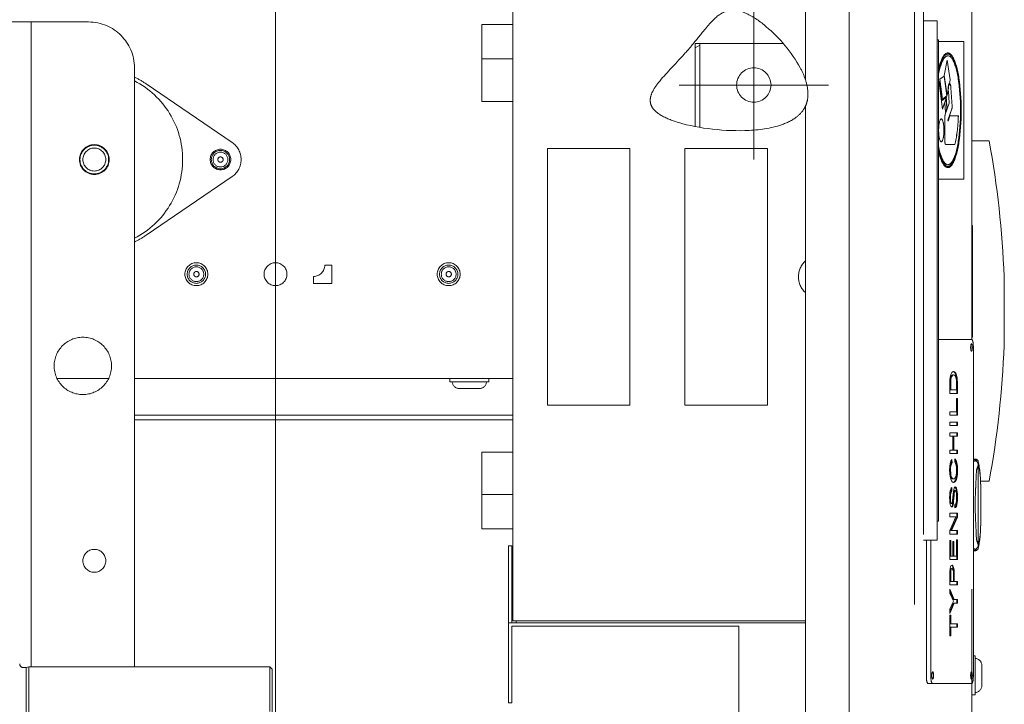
# Model space of a CAD drawing. Header units: millimetres. Extents: x -25606 to 96684, y -22894 to 47132.
# Tile 77 of 89: x 9347 to 9776, y 7833 to 8132. Entities that reach past the tile are written whole.
import ezdxf

# ---------------------------------------------------------------- set-up
doc = ezdxf.new("R2010")
doc.units = ezdxf.units.MM
doc.header["$LTSCALE"] = 50
doc.linetypes.add('A_CARA_15', pattern=[7.6, 5, -1.3, 0, -1.3])
doc.linetypes.add('A_CARA_16', pattern=[11.4, 6, -1.8, 0, -1.8, 0, -1.8])
for name, color, linetype, lineweight in [('CA_OSY', 5, 'A_CARA_15', 18), ('CA_POHHRA18', 8, 'Continuous', 18), ('CA_SRAFY', 9, 'Continuous', 13), ('CA_TG', 9, 'A_CARA_16', 13)]:
    doc.layers.add(name, color=color, linetype=linetype, lineweight=lineweight)

# ---------------------------------------------------------------- blocks, each defined once
blk = doc.blocks.new('tg')
h = blk.add_hatch()
h.set_pattern_fill('ANSI31', color=252, scale=254, angle=345, style=0)
h.set_pattern_definition([(30, (1065.013, 4011), (-15.87501, 27.4963), [])])
edge = h.paths.add_edge_path()
edge.add_spline(control_points=[(5561.44, 7111.52), (5560.77, 7111.63), (5560.1, 7111.75), (5559.44, 7111.88)], knot_values=[13.825662, 13.825662, 13.825662, 13.825662, 14.000098, 14.000098, 14.000098, 14.000098], degree=3, periodic=0)
edge.add_line((5559.44, 7111.88), (5559.44, 7111.88))
edge.add_line((5559.44, 7111.88), (5559.44, 7148.08))
edge.add_line((5559.44, 7148.08), (5561.44, 7148.08))
edge.add_line((5561.44, 7148.08), (5561.44, 7111.52))
edge.add_line((5561.44, 7111.52), (5561.44, 7111.52))
edge = h.paths.add_edge_path()
edge.add_line((4448.44, 6141.46), (4448.44, 6226.45))
edge.add_spline(control_points=[(4448.44, 6226.45), (4449.11, 6226.22), (4449.78, 6225.97), (4450.44, 6225.72)], knot_values=[10.864235, 10.864235, 10.864235, 10.864235, 11.074814, 11.074814, 11.074814, 11.074814], degree=3, periodic=0)
edge.add_line((4450.44, 6225.72), (4450.44, 6225.72))
edge.add_line((4450.44, 6225.72), (4450.44, 6142.04))
edge.add_spline(control_points=[(4450.44, 6142.04), (4450.27, 6141.99), (4450.09, 6141.94), (4449.43, 6141.74), (4448.94, 6141.6), (4448.44, 6141.46)], knot_values=[22.713594, 22.713594, 22.713594, 22.713594, 22.768373, 22.768373, 22.922016, 22.922016, 22.922016, 22.922016], degree=3, periodic=0)
edge = h.paths.add_edge_path()
edge.add_ellipse((5557.44, 6158.55), major_axis=(-3, 4), ratio=1, start_angle=270, end_angle=299.5519)
edge.add_line((5559.44, 6163.13), (5559.44, 6212.82))
edge.add_line((5559.44, 6212.82), (5559.44, 6212.82))
edge.add_spline(control_points=[(5559.44, 6212.82), (5559.83, 6212.95), (5560.22, 6213.08), (5560.89, 6213.27), (5561.16, 6213.35), (5561.44, 6213.43)], knot_values=[5.579232, 5.579232, 5.579232, 5.579232, 5.705995, 5.705995, 5.795124, 5.795124, 5.795124, 5.795124], degree=3, periodic=0)
edge.add_line((5561.44, 6213.43), (5561.44, 6161.55))
at = {"color": 252}
for p, q in [((5658.94, 7234), (5658.94, 6857)), ((5679.94, 7234), (5679.94, 7019)), ((5607.44, 7132.34), (5607.44, 7203.5)), ((5654.94, 7203.5), (5654.94, 6858.5)), ((5479.94, 7196.38), (5479.94, 6896.38)), ((5584.94, 7162.5), (5584.94, 7097.5)), ((5294.94, 7157.5), (5259.94, 7157.5)), ((5269.94, 7157.5), (5269.94, 6876.25)), ((5479.94, 7156.38), (5466.44, 7156.38)), ((5466.44, 7156.38), (5466.44, 7122.88)), ((5664.94, 7158), (5658.94, 7158)), ((5664.94, 6931.5), (5664.94, 7158)), ((5559.44, 7111.88), (5559.44, 7148.08)), ((5559.44, 7148.08), (5597.8, 7148.08)), ((5561.44, 7111.52), (5561.44, 7148.08)), ((5665.44, 7149.75), (5664.94, 7149.75)), ((5665.44, 7149.75), (5665.44, 6939.75)), ((5676.44, 7149), (5665.44, 7149)), ((5676.44, 7089), (5676.44, 7149)), ((5669.49, 7144), (5669.56, 7144)), ((5669.54, 7142.75), (5669.56, 7142.75)), ((5479.94, 7141.38), (5466.44, 7141.38)), ((5667.97, 7134.16), (5669.26, 7140.89)), ((5670.48, 7132.29), (5669.25, 7140.82)), ((5669.26, 7140.89), (5670.51, 7132.29)), ((5314.94, 6876.25), (5314.94, 7137.5)), ((5666.07, 7132.49), (5667.88, 7133.92)), ((5667.86, 7133.91), (5669.1, 7125.32)), ((5667.88, 7133.92), (5669.13, 7125.32)), ((5669.21, 7125.57), (5667.97, 7134.16)), ((5357.51, 7104.93), (5319.99, 7130.54)), ((5617.44, 7130), (5552.44, 7130)), ((5665.72, 7130.95), (5666.03, 7131.84)), ((5667.14, 7119.54), (5665.72, 7130.95)), ((5666.01, 7131.79), (5667.08, 7123.26)), ((5666.03, 7131.84), (5667.1, 7123.26)), ((5667.16, 7123.76), (5666.07, 7132.49)), ((5670.18, 7130.7), (5670.48, 7132.29)), ((5670.2, 7130.7), (5670.18, 7130.7)), ((5670.51, 7132.29), (5670.2, 7130.7)), ((5670.51, 7132.29), (5670.48, 7132.29)), ((5669.1, 7125.32), (5667.15, 7123.77)), ((5669.13, 7125.32), (5667.16, 7123.76)), ((5669.13, 7125.32), (5669.1, 7125.32)), ((5669.2, 7125.64), (5669.66, 7128)), ((5669.68, 7128), (5669.21, 7125.57)), ((5669.68, 7128), (5669.66, 7128)), ((5670.1, 7122.12), (5669.76, 7127.33)), ((5671.38, 7120.7), (5670.84, 7128.71)), ((5670.87, 7128.71), (5671.4, 7120.7)), ((5479.94, 7122.88), (5466.44, 7122.88)), ((5667.1, 7123.26), (5667.08, 7123.26)), ((5667.1, 7123.26), (5668.91, 7124.69)), ((5668.91, 7124.69), (5667.14, 7119.54)), ((5668.88, 7124.66), (5667.14, 7119.6)), ((5668.26, 7122.18), (5668.88, 7124)), ((5668.53, 7118.08), (5668.26, 7122.18)), ((5668.38, 7117.09), (5670.1, 7122.12)), ((5668.86, 7123.94), (5669.13, 7119.9)), ((5668.88, 7124), (5669.15, 7119.9)), ((5607.44, 6836), (5607.44, 7120.77)), ((5669.15, 7119.9), (5668.53, 7118.08)), ((5669.13, 7119.9), (5668.53, 7118.14)), ((5669.15, 7119.9), (5669.13, 7119.9)), ((5669.59, 7114.66), (5671.28, 7119.6)), ((5671.31, 7119.6), (5669.61, 7114.66)), ((5668.17, 7106), (5668.17, 7115.44)), ((5669.61, 7114.66), (5669.59, 7114.66)), ((5669.65, 7114.25), (5669.59, 7114.66)), ((5669.61, 7114.66), (5669.68, 7114.25)), ((5669.68, 7114.25), (5669.65, 7114.25)), ((5669.68, 7114.25), (5670.45, 7116.5)), ((5670.45, 7116.5), (5674.11, 7116.5)), ((5672.56, 7104), (5668.64, 7104)), ((5679.94, 7105.68), (5687.53, 7105.68)), ((5494.94, 7102.38), (5494.94, 6990.38)), ((5530.94, 7102.38), (5494.94, 7102.38)), ((5530.94, 6990.38), (5530.94, 7102.38)), ((5554.94, 7102.38), (5554.94, 6990.38)), ((5590.94, 7102.38), (5554.94, 7102.38)), ((5590.94, 6990.38), (5590.94, 7102.38)), ((5669.54, 7095.25), (5669.56, 7095.25)), ((5669.49, 7094), (5669.56, 7094)), ((5319.99, 7064.46), (5357.51, 7090.07)), ((5665.44, 7089), (5676.44, 7089)), ((5680.24, 7068.7), (5679.94, 7068.7)), ((5680.24, 7068.7), (5680.24, 7020.07)), ((5397.94, 7051.5), (5400.94, 7051.5)), ((5400.94, 7051.5), (5400.94, 7043.5)), ((5392.94, 7043.5), (5392.94, 7046.5)), ((5400.94, 7043.5), (5392.94, 7043.5)), ((5679.95, 7019), (5665.44, 7019)), ((5680.24, 7020.07), (5679.94, 7020.07)), ((5680.65, 6872), (5680.65, 7016)), ((5672.02, 7005.06), (5671.61, 7004.92)), ((5672.4, 7004.92), (5672.02, 7005.06)), ((5281.22, 7002), (5303.67, 7002)), ((5314.94, 7002), (5479.94, 7002)), ((5452.44, 7002), (5452.44, 7000.5)), ((5469.44, 7002), (5469.44, 7000.5)), ((5670.43, 7001.54), (5670.38, 7000.6)), ((5670.53, 7002.4), (5670.43, 7001.54)), ((5670.55, 7001.46), (5670.49, 7000.6)), ((5670.65, 7003.19), (5670.53, 7002.4)), ((5670.69, 7002.26), (5670.55, 7001.46)), ((5670.84, 7001.46), (5670.55, 7001.46)), ((5670.92, 7003.98), (5670.65, 7003.19)), ((5670.92, 7002.9), (5670.69, 7002.26)), ((5670.99, 7002.26), (5670.69, 7002.26)), ((5670.78, 7000.6), (5670.84, 7001.46)), ((5670.84, 7001.46), (5670.99, 7002.26)), ((5671.23, 7004.56), (5670.92, 7003.98)), ((5671.27, 7003.34), (5670.92, 7002.9)), ((5671.21, 7002.9), (5670.92, 7002.9)), ((5670.99, 7002.26), (5671.21, 7002.9)), ((5671.21, 7002.9), (5671.57, 7003.34)), ((5671.61, 7004.92), (5671.23, 7004.56)), ((5671.73, 7003.55), (5671.27, 7003.34)), ((5671.57, 7003.34), (5671.27, 7003.34)), ((5671.57, 7003.34), (5672.02, 7003.55)), ((5672.02, 7003.55), (5671.73, 7003.55)), ((5671.87, 7005.01), (5672.1, 7004.92)), ((5672.02, 7003.55), (5672.38, 7003.41)), ((5672.1, 7004.92), (5672.42, 7004.7)), ((5672.4, 7004.92), (5672.1, 7004.92)), ((5672.38, 7003.41), (5672.67, 7003.19)), ((5672.71, 7004.7), (5672.4, 7004.92)), ((5672.42, 7004.7), (5672.68, 7004.34)), ((5672.71, 7004.7), (5672.42, 7004.7)), ((5672.67, 7003.19), (5672.91, 7002.83)), ((5672.68, 7004.34), (5672.89, 7003.91)), ((5672.98, 7004.34), (5672.68, 7004.34)), ((5672.98, 7004.34), (5672.71, 7004.7)), ((5672.89, 7003.91), (5673.08, 7003.41)), ((5673.18, 7003.91), (5672.89, 7003.91)), ((5672.91, 7002.83), (5673.08, 7002.33)), ((5673.18, 7003.91), (5672.98, 7004.34)), ((5673.08, 7003.41), (5673.2, 7002.9)), ((5673.37, 7003.41), (5673.08, 7003.41)), ((5673.08, 7002.33), (5673.2, 7001.82)), ((5673.37, 7003.41), (5673.18, 7003.91)), ((5673.2, 7002.9), (5673.31, 7002.26)), ((5673.49, 7002.9), (5673.2, 7002.9)), ((5673.2, 7001.82), (5673.27, 7001.25)), ((5673.27, 7001.25), (5673.31, 7000.46)), ((5673.31, 7002.26), (5673.37, 7001.46)), ((5673.6, 7002.26), (5673.31, 7002.26)), ((5673.49, 7002.9), (5673.37, 7003.41)), ((5673.37, 7001.46), (5673.41, 7000.6)), ((5673.66, 7001.46), (5673.37, 7001.46)), ((5673.6, 7002.26), (5673.49, 7002.9)), ((5673.66, 7001.46), (5673.6, 7002.26)), ((5673.7, 7000.6), (5673.66, 7001.46)), ((5452.44, 7000.5), (5469.44, 7000.5)), ((5456.64, 6997.6), (5465.24, 6997.6)), ((5670.38, 7000.6), (5670.36, 6999.45)), ((5670.36, 6999.45), (5670.36, 6995.49)), ((5670.49, 7000.6), (5670.47, 6999.45)), ((5670.76, 6999.45), (5670.47, 6999.45)), ((5670.47, 6999.45), (5670.47, 6997)), ((5673.31, 6997), (5670.47, 6997)), ((5670.78, 7000.6), (5670.49, 7000.6)), ((5670.76, 6999.45), (5670.78, 7000.6)), ((5670.76, 6997), (5670.76, 6999.45)), ((5673.31, 7000.46), (5673.31, 6997)), ((5673.41, 7000.6), (5673.41, 6995.49)), ((5673.7, 7000.6), (5673.41, 7000.6)), ((5673.7, 6995.49), (5673.7, 7000.6)), ((5670.36, 6995.49), (5673.7, 6995.49)), ((5673.7, 6993.33), (5673.31, 6993.33)), ((5673.31, 6993.33), (5673.31, 6987.5)), ((5673.41, 6993.33), (5673.41, 6985.98)), ((5673.7, 6985.98), (5673.7, 6993.33)), ((5494.94, 6990.38), (5530.94, 6990.38)), ((5554.94, 6990.38), (5590.94, 6990.38)), ((5314.94, 6986), (5479.94, 6986)), ((5314.94, 6984), (5479.94, 6984)), ((5670.36, 6987.5), (5670.36, 6985.98)), ((5673.31, 6987.5), (5670.36, 6987.5)), ((5670.36, 6985.98), (5673.7, 6985.98)), ((5673.7, 6982.96), (5670.36, 6982.96)), ((5670.36, 6982.96), (5670.36, 6981.45)), ((5670.36, 6981.45), (5673.7, 6981.45)), ((5673.41, 6982.96), (5673.41, 6981.45)), ((5673.7, 6981.45), (5673.7, 6982.96)), ((5673.7, 6978.35), (5670.36, 6978.35)), ((5670.36, 6978.35), (5670.36, 6976.84)), ((5670.36, 6976.84), (5671.73, 6976.84)), ((5671.73, 6976.84), (5671.73, 6970.79)), ((5671.83, 6976.84), (5671.83, 6970.79)), ((5673.7, 6976.84), (5671.83, 6976.84)), ((5672.13, 6970.79), (5672.13, 6976.84)), ((5673.41, 6978.35), (5673.41, 6976.84)), ((5673.7, 6976.84), (5673.7, 6978.35)), ((5671.73, 6970.79), (5670.36, 6970.79)), ((5670.36, 6970.79), (5670.36, 6969.28)), ((5673.7, 6970.79), (5671.83, 6970.79)), ((5673.41, 6970.79), (5673.41, 6969.28)), ((5673.7, 6969.28), (5673.7, 6970.79)), ((5466.44, 6969.88), (5466.44, 6936.38)), ((5479.94, 6969.88), (5466.44, 6969.88)), ((5670.36, 6969.28), (5673.7, 6969.28)), ((5671.3, 6966.69), (5670.88, 6965.97)), ((5671.4, 6965.18), (5671.3, 6966.69)), ((5672.62, 6966.98), (5672.52, 6965.46)), ((5672.6, 6966.59), (5672.83, 6966.26)), ((5673.12, 6966.26), (5672.62, 6966.98)), ((5681.41, 6966.88), (5680.65, 6966.88)), ((5680.65, 6966.6), (5681.44, 6966.6)), ((5681.44, 6966.01), (5681.44, 6966.6)), ((5670.38, 6963.66), (5670.3, 6962.08)), ((5670.57, 6964.96), (5670.38, 6963.66)), ((5670.44, 6963.09), (5670.4, 6962.01)), ((5670.57, 6963.95), (5670.44, 6963.09)), ((5670.74, 6963.09), (5670.44, 6963.09)), ((5670.88, 6965.97), (5670.57, 6964.96)), ((5670.8, 6964.6), (5670.57, 6963.95)), ((5670.86, 6963.95), (5670.57, 6963.95)), ((5670.7, 6962.01), (5670.74, 6963.09)), ((5670.74, 6963.09), (5670.86, 6963.95)), ((5671.11, 6965.18), (5670.8, 6964.6)), ((5671.09, 6964.6), (5670.8, 6964.6)), ((5670.86, 6963.95), (5671.09, 6964.6)), ((5671.04, 6966.24), (5671.11, 6965.18)), ((5671.09, 6964.6), (5671.4, 6965.18)), ((5671.4, 6965.18), (5671.11, 6965.18)), ((5672.52, 6965.46), (5672.89, 6964.96)), ((5672.83, 6966.26), (5673.18, 6965.18)), ((5673.12, 6966.26), (5672.83, 6966.26)), ((5672.89, 6964.96), (5673.14, 6964.17)), ((5673.47, 6965.18), (5673.12, 6966.26)), ((5673.14, 6964.17), (5673.31, 6963.16)), ((5673.18, 6965.18), (5673.39, 6963.81)), ((5673.47, 6965.18), (5673.18, 6965.18)), ((5673.31, 6963.16), (5673.35, 6961.94)), ((5673.39, 6963.81), (5673.45, 6962.15)), ((5673.68, 6963.81), (5673.39, 6963.81)), ((5673.45, 6962.15), (5673.41, 6960.35)), ((5673.74, 6962.15), (5673.45, 6962.15)), ((5673.68, 6963.81), (5673.47, 6965.18)), ((5673.74, 6962.15), (5673.68, 6963.81)), ((5673.7, 6960.35), (5673.74, 6962.15)), ((5681.44, 6966.01), (5680.65, 6966.01)), ((5682.78, 6964.73), (5682.78, 6965.87)), ((5682.78, 6929.51), (5682.78, 6964.26)), ((5670.3, 6962.08), (5670.36, 6960.57)), ((5670.36, 6960.57), (5670.51, 6959.27)), ((5670.4, 6962.01), (5670.47, 6960.78)), ((5670.7, 6962.01), (5670.4, 6962.01)), ((5670.47, 6960.78), (5670.59, 6959.78)), ((5670.76, 6960.78), (5670.47, 6960.78)), ((5670.51, 6959.27), (5670.78, 6958.12)), ((5670.59, 6959.78), (5670.82, 6958.98)), ((5670.88, 6959.78), (5670.59, 6959.78)), ((5670.76, 6960.78), (5670.7, 6962.01)), ((5670.88, 6959.78), (5670.76, 6960.78)), ((5670.78, 6958.12), (5671.11, 6957.33)), ((5670.82, 6958.98), (5671.09, 6958.55)), ((5671.11, 6958.98), (5670.82, 6958.98)), ((5671.11, 6958.98), (5670.88, 6959.78)), ((5671.09, 6958.55), (5671.4, 6958.26)), ((5671.38, 6958.55), (5671.09, 6958.55)), ((5671.38, 6958.55), (5671.11, 6958.98)), ((5671.69, 6958.26), (5671.38, 6958.55)), ((5671.4, 6958.26), (5671.71, 6958.19)), ((5671.69, 6958.26), (5671.4, 6958.26)), ((5672, 6958.19), (5671.69, 6958.26)), ((5672, 6958.19), (5671.71, 6958.19)), ((5672.4, 6958.26), (5672, 6958.19)), ((5672.75, 6958.62), (5672.4, 6958.26)), ((5672.97, 6957.98), (5672.6, 6957.26)), ((5673.02, 6959.13), (5672.75, 6958.62)), ((5672.89, 6957.26), (5673.27, 6957.98)), ((5673.24, 6959.06), (5672.97, 6957.98)), ((5673.27, 6957.98), (5672.97, 6957.98)), ((5673.2, 6959.92), (5673.02, 6959.13)), ((5673.33, 6960.86), (5673.2, 6959.92)), ((5673.41, 6960.35), (5673.24, 6959.06)), ((5673.54, 6959.06), (5673.24, 6959.06)), ((5673.27, 6957.98), (5673.54, 6959.06)), ((5673.35, 6961.94), (5673.33, 6960.86)), ((5673.7, 6960.35), (5673.41, 6960.35)), ((5673.54, 6959.06), (5673.7, 6960.35)), ((5670.78, 6953.8), (5670.59, 6953.15)), ((5671.03, 6954.23), (5670.78, 6953.8)), ((5671.01, 6954.2), (5671.03, 6952.94)), ((5671.3, 6954.45), (5671.03, 6954.23)), ((5671.11, 6957.33), (5671.52, 6956.82)), ((5671.32, 6952.94), (5671.3, 6954.45)), ((5671.52, 6956.82), (5672, 6956.68)), ((5672.19, 6956.82), (5671.86, 6956.72)), ((5672.11, 6953.58), (5671.94, 6952.72)), ((5672, 6956.68), (5672.48, 6956.82)), ((5672.29, 6954.23), (5672.11, 6953.58)), ((5672.6, 6957.26), (5672.19, 6956.82)), ((5672.48, 6956.82), (5672.19, 6956.82)), ((5672.52, 6954.59), (5672.29, 6954.23)), ((5672.48, 6956.82), (5672.89, 6957.26)), ((5672.77, 6954.74), (5672.52, 6954.59)), ((5672.89, 6957.26), (5672.6, 6957.26)), ((5672.62, 6954.65), (5672.73, 6954.59)), ((5672.73, 6954.59), (5672.97, 6954.16)), ((5673.02, 6954.59), (5672.73, 6954.59)), ((5673.02, 6954.59), (5672.77, 6954.74)), ((5672.97, 6954.16), (5673.18, 6953.51)), ((5673.27, 6954.16), (5672.97, 6954.16)), ((5673.27, 6954.16), (5673.02, 6954.59)), ((5673.47, 6953.51), (5673.27, 6954.16)), ((5687.53, 6957.18), (5683.82, 6957.18)), ((5683.84, 6955.82), (5683.84, 6937.94)), ((5479.94, 6951.38), (5466.44, 6951.38)), ((5670.34, 6951.21), (5670.3, 6950.06)), ((5670.3, 6950.06), (5670.34, 6948.9)), ((5670.43, 6952.29), (5670.34, 6951.21)), ((5670.44, 6951.21), (5670.4, 6950.13)), ((5670.4, 6950.13), (5670.44, 6948.9)), ((5670.7, 6950.13), (5670.4, 6950.13)), ((5670.59, 6953.15), (5670.43, 6952.29)), ((5670.57, 6952.07), (5670.44, 6951.21)), ((5670.74, 6951.21), (5670.44, 6951.21)), ((5670.78, 6952.65), (5670.57, 6952.07)), ((5670.86, 6952.07), (5670.57, 6952.07)), ((5670.7, 6950.13), (5670.74, 6951.21)), ((5670.74, 6948.9), (5670.7, 6950.13)), ((5670.74, 6951.21), (5670.86, 6952.07)), ((5671.03, 6952.94), (5670.78, 6952.65)), ((5671.07, 6952.65), (5670.78, 6952.65)), ((5670.86, 6952.07), (5671.07, 6952.65)), ((5671.32, 6952.94), (5671.03, 6952.94)), ((5671.07, 6952.65), (5671.32, 6952.94)), ((5671.73, 6950.2), (5671.63, 6948.69)), ((5671.94, 6952.72), (5671.73, 6950.2)), ((5671.98, 6951.14), (5671.77, 6948.54)), ((5672.04, 6951.93), (5671.98, 6951.14)), ((5672.12, 6952.5), (5672.04, 6951.93)), ((5672.33, 6951.93), (5672.04, 6951.93)), ((5672.06, 6948.54), (5672.27, 6951.14)), ((5672.23, 6952.94), (5672.12, 6952.5)), ((5672.42, 6952.5), (5672.12, 6952.5)), ((5672.37, 6953.15), (5672.23, 6952.94)), ((5672.52, 6952.94), (5672.23, 6952.94)), ((5672.27, 6951.14), (5672.33, 6951.93)), ((5672.33, 6951.93), (5672.42, 6952.5)), ((5672.5, 6953.22), (5672.37, 6953.15)), ((5672.67, 6953.15), (5672.37, 6953.15)), ((5672.42, 6952.5), (5672.52, 6952.94)), ((5672.79, 6953.22), (5672.5, 6953.22)), ((5672.52, 6952.94), (5672.67, 6953.15)), ((5672.67, 6953.15), (5672.79, 6953.22)), ((5672.79, 6953.22), (5672.96, 6953.08)), ((5672.96, 6953.08), (5673.08, 6952.86)), ((5673.08, 6952.86), (5673.2, 6952.43)), ((5673.18, 6953.51), (5673.33, 6952.65)), ((5673.47, 6953.51), (5673.18, 6953.51)), ((5673.2, 6952.43), (5673.29, 6951.93)), ((5673.33, 6949.41), (5673.27, 6948.62)), ((5673.29, 6951.93), (5673.35, 6951.21)), ((5673.33, 6952.65), (5673.41, 6951.64)), ((5673.62, 6952.65), (5673.33, 6952.65)), ((5673.35, 6950.42), (5673.33, 6949.41)), ((5673.35, 6951.21), (5673.35, 6950.42)), ((5673.41, 6951.64), (5673.45, 6950.49)), ((5673.7, 6951.64), (5673.41, 6951.64)), ((5673.45, 6950.49), (5673.41, 6948.98)), ((5673.74, 6950.49), (5673.45, 6950.49)), ((5673.62, 6952.65), (5673.47, 6953.51)), ((5673.7, 6951.64), (5673.62, 6952.65)), ((5673.74, 6950.49), (5673.7, 6951.64)), ((5673.7, 6948.98), (5673.74, 6950.49)), ((5670.34, 6948.9), (5670.43, 6947.9)), ((5670.43, 6947.9), (5670.57, 6947.03)), ((5670.44, 6948.9), (5670.57, 6948.11)), ((5670.74, 6948.9), (5670.44, 6948.9)), ((5670.57, 6948.11), (5670.74, 6947.68)), ((5670.86, 6948.11), (5670.57, 6948.11)), ((5670.57, 6947.03), (5670.76, 6946.46)), ((5670.86, 6948.11), (5670.74, 6948.9)), ((5670.74, 6947.68), (5670.92, 6947.54)), ((5671.03, 6947.68), (5670.74, 6947.68)), ((5670.76, 6946.46), (5671.01, 6946.1)), ((5671.03, 6947.68), (5670.86, 6948.11)), ((5671.21, 6947.54), (5670.92, 6947.54)), ((5671.01, 6946.1), (5671.23, 6946.02)), ((5671.21, 6947.54), (5671.03, 6947.68)), ((5671.17, 6946.1), (5671.09, 6946.07)), ((5671.36, 6946.38), (5671.17, 6946.1)), ((5671.46, 6946.1), (5671.17, 6946.1)), ((5671.38, 6947.61), (5671.21, 6947.54)), ((5671.23, 6946.02), (5671.46, 6946.1)), ((5671.54, 6946.89), (5671.36, 6946.38)), ((5671.65, 6946.38), (5671.36, 6946.38)), ((5671.5, 6947.97), (5671.38, 6947.61)), ((5671.46, 6946.1), (5671.65, 6946.38)), ((5671.63, 6948.69), (5671.5, 6947.97)), ((5671.67, 6947.68), (5671.54, 6946.89)), ((5671.84, 6946.89), (5671.54, 6946.89)), ((5671.65, 6946.38), (5671.84, 6946.89)), ((5671.77, 6948.54), (5671.67, 6947.68)), ((5671.96, 6947.68), (5671.67, 6947.68)), ((5672.06, 6948.54), (5671.77, 6948.54)), ((5671.84, 6946.89), (5671.96, 6947.68)), ((5671.96, 6947.68), (5672.06, 6948.54)), ((5672.83, 6947.25), (5672.58, 6947.1)), ((5672.58, 6947.1), (5672.6, 6945.59)), ((5672.64, 6945.74), (5672.6, 6945.72)), ((5672.6, 6945.59), (5672.93, 6945.74)), ((5672.93, 6946.17), (5672.64, 6945.74)), ((5672.93, 6945.74), (5672.64, 6945.74)), ((5673.02, 6947.54), (5672.83, 6947.25)), ((5673.18, 6946.89), (5672.93, 6946.17)), ((5673.23, 6946.17), (5672.93, 6946.17)), ((5672.93, 6945.74), (5673.23, 6946.17)), ((5673.16, 6947.97), (5673.02, 6947.54)), ((5673.27, 6948.62), (5673.16, 6947.97)), ((5673.33, 6947.82), (5673.18, 6946.89)), ((5673.47, 6946.89), (5673.18, 6946.89)), ((5673.23, 6946.17), (5673.47, 6946.89)), ((5673.41, 6948.98), (5673.33, 6947.82)), ((5673.62, 6947.82), (5673.33, 6947.82)), ((5673.7, 6948.98), (5673.41, 6948.98)), ((5673.47, 6946.89), (5673.62, 6947.82)), ((5673.62, 6947.82), (5673.7, 6948.98)), ((5670.36, 6943.22), (5670.36, 6941.7)), ((5673.7, 6943.22), (5670.36, 6943.22)), ((5672.98, 6941.7), (5670.36, 6935.73)), ((5670.36, 6941.7), (5672.98, 6941.7)), ((5673.41, 6941.56), (5670.82, 6935.66)), ((5671.11, 6935.66), (5673.7, 6941.56)), ((5673.41, 6943.22), (5673.41, 6941.56)), ((5673.7, 6941.56), (5673.41, 6941.56)), ((5673.7, 6941.56), (5673.7, 6943.22)), ((5479.94, 6936.38), (5466.44, 6936.38)), ((5664.94, 6939.75), (5665.44, 6939.75)), ((5670.36, 6935.73), (5670.36, 6934.14)), ((5670.36, 6934.14), (5673.7, 6934.14)), ((5673.7, 6935.66), (5670.82, 6935.66)), ((5673.41, 6935.66), (5673.41, 6934.14)), ((5673.7, 6934.14), (5673.7, 6935.66)), ((5477.94, 6929.08), (5479.44, 6929.08)), ((5477.94, 6860.5), (5477.94, 6929.08)), ((5479.44, 6929.08), (5479.44, 6895.5)), ((5658.94, 6931.5), (5664.94, 6931.5)), ((5660.18, 6872), (5660.18, 6931.5)), ((5662.12, 6931.5), (5662.12, 6872)), ((5670.76, 6931.34), (5670.36, 6931.34)), ((5670.36, 6931.34), (5670.36, 6923.06)), ((5670.47, 6931.34), (5670.47, 6924.57)), ((5670.76, 6924.57), (5670.76, 6931.34)), ((5672.17, 6930.9), (5671.77, 6930.9)), ((5671.77, 6930.9), (5671.77, 6924.57)), ((5671.88, 6930.9), (5671.88, 6924.57)), ((5672.17, 6924.57), (5672.17, 6930.9)), ((5673.7, 6931.62), (5673.31, 6931.62)), ((5673.31, 6931.62), (5673.31, 6924.57)), ((5673.41, 6931.62), (5673.41, 6923.06)), ((5673.7, 6923.06), (5673.7, 6931.62)), ((5682.78, 6929.04), (5682.78, 6927.9)), ((5671.77, 6924.57), (5670.47, 6924.57)), ((5673.31, 6924.57), (5671.88, 6924.57)), ((5680.65, 6927.76), (5681.44, 6927.76)), ((5681.44, 6927.17), (5680.65, 6927.17)), ((5681.41, 6926.89), (5680.65, 6926.89)), ((5681.44, 6927.17), (5681.44, 6927.76)), ((5670.36, 6923.06), (5673.7, 6923.06)), ((5670.57, 6919.31), (5670.47, 6918.66)), ((5670.72, 6919.82), (5670.57, 6919.31)), ((5670.88, 6920.25), (5670.72, 6919.82)), ((5671.11, 6920.46), (5670.88, 6920.25)), ((5671.34, 6920.61), (5671.11, 6920.46)), ((5671.19, 6920.51), (5671.46, 6920.32)), ((5671.75, 6920.32), (5671.34, 6920.61)), ((5671.46, 6920.32), (5671.77, 6919.67)), ((5671.75, 6920.32), (5671.46, 6920.32)), ((5672.06, 6919.67), (5671.75, 6920.32)), ((5671.77, 6919.67), (5672, 6918.38)), ((5672.06, 6919.67), (5671.77, 6919.67)), ((5672.29, 6918.38), (5672.06, 6919.67)), ((5670.38, 6917.15), (5670.36, 6916.22)), ((5670.36, 6916.22), (5670.36, 6911.97)), ((5670.4, 6917.94), (5670.38, 6917.15)), ((5670.47, 6918.66), (5670.4, 6917.94)), ((5670.49, 6917.15), (5670.47, 6916.36)), ((5670.76, 6916.36), (5670.47, 6916.36)), ((5670.47, 6916.36), (5670.47, 6913.48)), ((5670.51, 6917.73), (5670.49, 6917.15)), ((5670.78, 6917.15), (5670.49, 6917.15)), ((5670.59, 6918.3), (5670.51, 6917.73)), ((5670.8, 6917.73), (5670.51, 6917.73)), ((5670.71, 6918.74), (5670.59, 6918.3)), ((5670.88, 6918.3), (5670.59, 6918.3)), ((5670.88, 6918.95), (5670.71, 6918.74)), ((5671.01, 6918.74), (5670.71, 6918.74)), ((5670.76, 6916.36), (5670.78, 6917.15)), ((5670.76, 6913.48), (5670.76, 6916.36)), ((5670.78, 6917.15), (5670.8, 6917.73)), ((5670.8, 6917.73), (5670.88, 6918.3)), ((5671.07, 6919.1), (5670.88, 6918.95)), ((5671.17, 6918.95), (5670.88, 6918.95)), ((5670.88, 6918.3), (5671.01, 6918.74)), ((5671.01, 6918.74), (5671.17, 6918.95)), ((5671.36, 6919.1), (5671.07, 6919.1)), ((5671.17, 6918.95), (5671.36, 6919.1)), ((5671.36, 6919.1), (5671.63, 6918.88)), ((5671.63, 6918.88), (5671.82, 6918.45)), ((5671.82, 6918.45), (5671.94, 6917.58)), ((5671.94, 6917.58), (5671.96, 6916.36)), ((5671.96, 6916.36), (5671.96, 6913.48)), ((5672, 6918.38), (5672.06, 6916.36)), ((5672.29, 6918.38), (5672, 6918.38)), ((5672.06, 6916.36), (5672.06, 6913.48)), ((5672.35, 6916.36), (5672.06, 6916.36)), ((5672.35, 6916.36), (5672.29, 6918.38)), ((5672.35, 6913.48), (5672.35, 6916.36)), ((5670.36, 6911.97), (5673.7, 6911.97)), ((5671.96, 6913.48), (5670.47, 6913.48)), ((5673.7, 6913.48), (5672.06, 6913.48)), ((5673.41, 6913.48), (5673.41, 6911.97)), ((5673.7, 6911.97), (5673.7, 6913.48)), ((5672.29, 6905.56), (5670.36, 6910.17)), ((5670.36, 6910.17), (5670.36, 6908.37)), ((5670.36, 6909.47), (5672, 6905.56)), ((5670.36, 6908.37), (5671.36, 6906.14)), ((5672, 6904.05), (5670.36, 6900.26)), ((5670.36, 6899.58), (5672.29, 6904.05)), ((5671.4, 6903.69), (5670.36, 6901.38)), ((5671.36, 6906.14), (5671.67, 6905.42)), ((5671.69, 6904.26), (5671.4, 6903.69)), ((5671.67, 6905.42), (5671.94, 6904.84)), ((5671.94, 6904.84), (5671.69, 6904.26)), ((5673.7, 6905.56), (5672, 6905.56)), ((5673.7, 6904.05), (5672, 6904.05)), ((5673.41, 6905.56), (5673.41, 6904.05)), ((5673.7, 6904.05), (5673.7, 6905.56)), ((5670.36, 6901.38), (5670.36, 6899.58)), ((5670.76, 6898.86), (5670.36, 6898.86)), ((5670.36, 6898.86), (5670.36, 6889.72)), ((5670.47, 6898.86), (5670.47, 6895.05)), ((5670.76, 6895.05), (5670.76, 6898.86)), ((5477.94, 6895.5), (5607.44, 6895.5)), ((5479.44, 6894), (5578.44, 6894)), ((5479.44, 6860.5), (5479.44, 6894)), ((5607.44, 6896.38), (5479.94, 6896.38)), ((5481.36, 6896.38), (5481.36, 6895.5)), ((5578.44, 6894), (5578.44, 6834)), ((5673.7, 6895.05), (5670.47, 6895.05)), ((5670.47, 6893.54), (5670.47, 6889.72)), ((5673.7, 6893.54), (5670.47, 6893.54)), ((5670.76, 6889.72), (5670.76, 6893.54)), ((5673.41, 6895.05), (5673.41, 6893.54)), ((5673.7, 6893.54), (5673.7, 6895.05)), ((5670.36, 6889.72), (5670.76, 6889.72)), ((5680.65, 6881), (5681.44, 6881)), ((5681.44, 6864), (5681.44, 6881)), ((5684.34, 6868.2), (5684.34, 6876.8)), ((5267.79, 6875.95), (5266.51, 6875.95)), ((5267.79, 6875.95), (5268.91, 6876.25)), ((5267.79, 6875.95), (5267.79, 6821.55)), ((5268.91, 6876.25), (5268.91, 6821.25)), ((5373.91, 6876.25), (5268.91, 6876.25)), ((5373.91, 6876.25), (5373.91, 6856.75)), ((5374.91, 6875.25), (5373.91, 6876.25)), ((5374.91, 6875.25), (5374.91, 6822.25)), ((5660.87, 6869), (5679.95, 6869)), ((5679.94, 6869), (5679.94, 6857)), ((5679.94, 6864), (5681.44, 6864)), ((5477.94, 6860.5), (5479.44, 6860.5))]:
    blk.add_line(p, q, dxfattribs=at)
blk.add_lwpolyline([(4329.94, 6040), (5679.94, 6040), (5679.94, 7290), (4329.94, 7290)], close=True)
for centre, radius in [((5584.94, 7130), 7.5), ((5297.44, 7097.5), 6.5), ((5297.44, 7097.5), 6.25), ((5297.44, 7097.5), 5), ((5352.44, 7097.5), 4.5), ((5352.44, 7097.5), 4), ((5352.44, 7097.5), 3.23), ((5352.44, 7097.5), 1.16), ((5341.94, 7047.5), 5), ((5376.44, 7047.5), 5), ((5451.94, 7047.5), 5), ((5341.94, 7047.5), 4), ((5341.94, 7047.5), 3.23), ((5341.94, 7047.5), 1.16), ((5451.94, 7047.5), 4), ((5451.94, 7047.5), 3.23), ((5451.94, 7047.5), 1.16), ((5292.44, 7007.5), 12.5), ((5297.44, 6922.5), 5)]:
    blk.add_circle(centre, radius, dxfattribs=at)
for centre, radius, start, end in [((5294.94, 7137.5), 20, 0, 90), ((5297.44, 7097.5), 40, 55.6923, 64.0555), ((5297.44, 7097.5), 38.5, 297.0357, 62.9643), ((5352.44, 7097.5), 9, 304.3077, 55.6923), ((5283.45, 7031.43), 410.85, 2.0923, 10.4119), ((5297.44, 7097.5), 40, 295.9445, 304.3077), ((5613.94, 7046.38), 9.5, 133.1736, 226.8264), ((5392.94, 7051.5), 5, 270, 0), ((4741.64, 7031.43), 952.5, 359.09767, 0.90233), ((5283.45, 7031.43), 410.85, 349.5881, 357.9077), ((5456.64, 7000.8), 3.2, 185.3794, 270), ((5465.24, 7000.8), 3.2, 270, 354.6206), ((5681.32, 6965.33), 1.56, 20.4282, 86.6695), ((5635.98, 6955.82), 47.86, 0, 12.118), ((5635.98, 6937.94), 47.86, 347.882, 0), ((5681.32, 6928.44), 1.56, 273.3305, 339.5718), ((5266.51, 6877.55), 1.6, 180, 270), ((5681.14, 6876.8), 3.2, 0, 84.6206), ((5681.14, 6868.2), 3.2, 275.3794, 0)]:
    blk.add_arc(centre, radius, start, end, dxfattribs=at)
for centre, major_axis, ratio, start_param, end_param in [((5669.56, 7119), (0, -25), 0.231579, 5.490967, 10.216997), ((5669.56, 7119), (0, -24.5), 0.231579, 5.470055, 10.237908), ((5669.56, 7119), (0, -23.75), 0.231579, 5.436057, 10.271907), ((5669.49, 7119), (0, 25), 0.231579, 0, 0.774433), ((5669.54, 7119), (0, 23.75), 0.231579, 0, 0.840475), ((5669.54, 7119), (0, -24.5), 0.231579, 0.002143, 3.139449), ((5670.29, 7128.02), (0, 2.72), 0.231579, 0.176449, 1.577374), ((5670.31, 7128.02), (0, 2.5), 0.231579, 4.991642, 8.133234), ((5670.31, 7128.02), (0, 2.72), 0.231579, 0.176449, 1.577374), ((5670.29, 7128.02), (0, 2.5), 0.231579, 4.991642, 6.26218), ((5668.64, 7115.44), (0, -2), 0.231579, 3.735005, 4.712389), ((5671.15, 7120.43), (0, 1), 0.231579, 3.735005, 4.991642), ((5671.18, 7120.43), (0, 1), 0.231579, 3.735005, 4.991642), ((5666.64, 7110.25), (0, -5), 0.231579, 0.010502, 3.13109), ((5669.54, 7119), (0, 19.82), 0.231579, 3.85378, 4.585896), ((5669.56, 7119), (0, 19.82), 0.231579, 3.85378, 4.585896), ((5668.64, 7106), (0, -2), 0.231579, 4.712389, 6.283185), ((5669.54, 7119), (0, -23.75), 0.231579, 5.44271, 6.283185), ((5669.49, 7119), (0, -25), 0.231579, 5.508752, 6.283185), ((5679.95, 7016), (0, 3), 0.231579, 4.712389, 6.283185), ((5683.44, 6961.02), (-0.89, 4.96), 0.001196, 5.489761, 5.556222), ((5683.44, 6960.91), (0.01, 5.03), 0.176523, 0.777576, 0.844043), ((5683.44, 6932.86), (-0.01, 5.03), 0.176523, 2.297549, 2.364016), ((5683.44, 6932.75), (0.89, 4.96), 0.001222, 3.868558, 3.935022), ((5660.87, 6872), (0, -3), 0.231579, 4.712389, 6.283185), ((5662.82, 6872), (0, -3), 0.231579, 4.712389, 6.283185), ((5679.95, 6872), (0, -3), 0.231579, 0, 1.570796)]:
    blk.add_ellipse(centre, major_axis=major_axis, ratio=ratio, start_param=start_param, end_param=end_param, dxfattribs=at)
for centre, major_axis in [((5666.67, 7110.25), (0, 5)), ((5679.84, 7015.5), (0, 1.6)), ((5662.93, 6872.5), (0, 1.6)), ((5679.84, 6872.5), (0, 1.6))]:
    blk.add_ellipse(centre, major_axis=major_axis, ratio=0.231579, dxfattribs=at)
for points, knots in [([(5556.42, 7145.56), (5558.86, 7148.36), (5560.62, 7150.57), (5565.04, 7156.01), (5567.2, 7158.59), (5570.65, 7161.24), (5571.89, 7161.93), (5574.46, 7162.67), (5575.71, 7162.76), (5578.29, 7162.49), (5579.83, 7162.09), (5584.75, 7159.86), (5587.81, 7157.64), (5595.83, 7150.83), (5601.64, 7144.21), (5606.05, 7135.9), (5606.84, 7134.14), (5607.44, 7132.34)], [1.560729, 1.560729, 1.560729, 1.560729, 2.414283, 2.414283, 3.576644, 3.576644, 4.189518, 4.189518, 4.74336, 4.74336, 5.31528, 5.31528, 6.252234, 6.252234, 8.231312, 8.231312, 8.716835, 8.716835, 8.716835, 8.716835]), ([(5607.44, 7120.77), (5607.16, 7120.17), (5606.82, 7119.58), (5605.49, 7117.67), (5604.29, 7116.53), (5600.91, 7114.16), (5598.54, 7113.14), (5591.45, 7110.91), (5586.04, 7110.29), (5570.55, 7109.81), (5558.82, 7111.41), (5548.35, 7114.88), (5545.62, 7115.99), (5542.51, 7118.15), (5541.55, 7118.99), (5540.4, 7120.65), (5540.07, 7121.36), (5539.75, 7122.85), (5539.75, 7123.57), (5540, 7125.25), (5540.35, 7126.19), (5541.38, 7128.28), (5542.2, 7129.48), (5543.01, 7130.55), (5545.62, 7133.99), (5549.52, 7137.85), (5554.85, 7143.76), (5555.67, 7144.69), (5556.42, 7145.56)], [9.741496, 9.741496, 9.741496, 9.741496, 9.917106, 9.917106, 10.338173, 10.338173, 10.96665, 10.96665, 12.213094, 12.213094, 14.837283, 14.837283, 15.627583, 15.627583, 15.997292, 15.997292, 16.238288, 16.238288, 16.45633, 16.45633, 16.745904, 16.745904, 17.148067, 17.148067, 17.148067, 18.444048, 18.444048, 18.708796, 18.708796, 18.708796, 18.708796]), ([(5607.44, 7132.34), (5608.09, 7130.37), (5608.53, 7128.29), (5608.56, 7125.24), (5608.48, 7124.28), (5608.1, 7122.44), (5607.82, 7121.59), (5607.44, 7120.77)], [0.015733, 0.015733, 0.015733, 0.015733, 0.637218, 0.637218, 0.928365, 0.928365, 1.198994, 1.198994, 1.198994, 1.198994]), ([(5681.98, 6965.92), (5681.86, 6966.27), (5681.75, 6966.53), (5681.56, 6966.79), (5681.48, 6966.84), (5681.43, 6966.87), (5681.42, 6966.88), (5681.41, 6966.88), (5681.41, 6966.88), (5681.41, 6966.88), (5681.41, 6966.88), (5681.41, 6966.88)], [-1.386933, -1.386933, -1.386933, -1.386933, -0.650773, -0.650773, -0.178319, -0.178319, -0.055181, -0.055181, -0.02189, -0.02189, 0, 0, 0, 0]), ([(5682.78, 6964.73), (5682.67, 6965.06), (5682.5, 6965.33), (5682.22, 6965.66), (5682.12, 6965.75), (5682.01, 6965.86), (5681.99, 6965.9), (5681.98, 6965.92)], [-0.2709346, -0.2709346, -0.2709346, -0.2709346, -0.1449838, -0.1449838, -0.06362, -0.06362, -0.0097497, -0.0097497, -0.0097497, -0.0097497]), ([(5681.98, 6961.61), (5681.98, 6961.74), (5682, 6961.87), (5682.1, 6962.43), (5682.29, 6962.88), (5682.59, 6963.67), (5682.7, 6963.98), (5682.78, 6964.26)], [-2.8772178, -2.8772178, -2.8772178, -2.8772178, -2.8355838, -2.8355838, -2.68972, -2.68972, -2.5794729, -2.5794729, -2.5794729, -2.5794729]), ([(5682.82, 6964.5), (5683.52, 6961.54), (5683.84, 6958.55), (5683.84, 6955.54), (5683.84, 6955.53), (5683.84, 6955.52)], [-1.273555, -1.273555, -1.273555, -1.273555, 0, 0, 0.003884, 0.003884, 0.003884, 0.003884]), ([(5681.98, 6932.16), (5681.86, 6934.83), (5681.75, 6937.52), (5681.56, 6941.96), (5681.48, 6943.6), (5681.43, 6945.52), (5681.42, 6945.93), (5681.41, 6946.45), (5681.41, 6946.56), (5681.41, 6946.74), (5681.41, 6946.81), (5681.41, 6946.88), (5681.41, 6946.95), (5681.41, 6947.01), (5681.41, 6947.17), (5681.41, 6947.27), (5681.41, 6947.64), (5681.42, 6947.91), (5681.46, 6949.56), (5681.53, 6951.1), (5681.64, 6953.8), (5681.69, 6954.88), (5681.82, 6957.84), (5681.9, 6959.73), (5681.98, 6961.61)], [-1.386934, -1.386934, -1.386934, -1.386934, -0.650773, -0.650773, -0.178319, -0.178319, -0.055181, -0.055181, -0.02189, -0.02189, 0, 0, 0, 0.01882, 0.01882, 0.049169, 0.049169, 0.12834, 0.12834, 0.54241, 0.54241, 0.812771, 0.812771, 1.287615, 1.287615, 1.287615, 1.287615]), ([(5683.84, 6938.25), (5683.84, 6938.24), (5683.84, 6938.23), (5683.84, 6935.22), (5683.52, 6932.22), (5682.82, 6929.27)], [-16.823104, -16.823104, -16.823104, -16.823104, -16.819221, -16.819221, -15.545666, -15.545666, -15.545666, -15.545666]), ([(5682.78, 6929.51), (5682.67, 6929.9), (5682.5, 6930.32), (5682.22, 6931.05), (5682.12, 6931.33), (5682.01, 6931.79), (5681.99, 6931.97), (5681.98, 6932.16)], [-0.2709346, -0.2709346, -0.2709346, -0.2709346, -0.1449838, -0.1449838, -0.06362, -0.06362, -0.0097497, -0.0097497, -0.0097497, -0.0097497]), ([(5681.41, 6926.89), (5681.41, 6926.89), (5681.41, 6926.89), (5681.41, 6926.89), (5681.41, 6926.89), (5681.41, 6926.89), (5681.41, 6926.89), (5681.44, 6926.9), (5681.51, 6926.94), (5681.7, 6927.15), (5681.84, 6927.43), (5681.98, 6927.85)], [-17.797885, -17.797885, -17.797885, -17.797885, -17.782478, -17.782478, -17.749236, -17.749236, -17.677577, -17.677577, -17.177936, -17.177936, -16.150332, -16.150332, -16.150332, -16.150332]), ([(5681.98, 6927.85), (5681.98, 6927.87), (5682.01, 6927.91), (5682.23, 6928.12), (5682.5, 6928.39), (5682.72, 6928.88), (5682.75, 6928.96), (5682.78, 6929.04)], [-1.2194227, -1.2194227, -1.2194227, -1.2194227, -1.1482051, -1.1482051, -1.0016214, -1.0016214, -0.974828, -0.974828, -0.974828, -0.974828])]:
    blk.add_open_spline(points, degree=3, knots=knots, dxfattribs=at)

msp = doc.modelspace()

# ---------------------------------------------------------------- linework, layer by layer
at = {"layer": 'CA_OSY'}
msp.add_line((9708.76, 708.28), (9708.76, 9208.28), dxfattribs=at)
at = {"layer": 'CA_POHHRA18'}
msp.add_line((9708.76, 9063.28), (9708.76, 853.28), dxfattribs=at)
at = {"layer": 'CA_SRAFY'}
msp.add_lwpolyline([(9458.76, 8958.28), (4208.76, 8958.28), (4208.76, 958.28), (9458.76, 958.28), (9458.76, 8958.28)], dxfattribs=at)

# ---------------------------------------------------------------- block references
at = {"layer": 'CA_TG'}
msp.add_blockref('tg', (4082.27, 973.28), dxfattribs=at)

doc.saveas('drawing.dxf')
